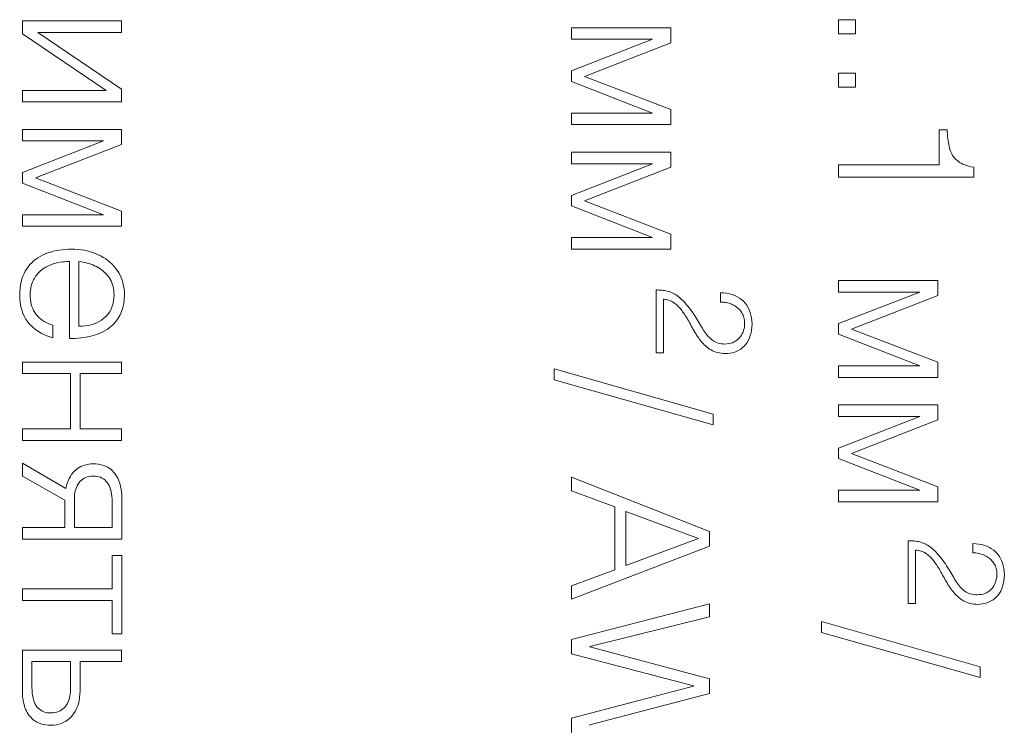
# Model space of a CAD drawing. Header units: millimetres. Extents: x 0 to 420, y 0 to 297.
# Tile 53 of 66: x 327 to 338, y 202 to 210. Entities that reach past the tile are written whole.
import ezdxf

# ---------------------------------------------------------------- set-up
doc = ezdxf.new("R2010")
doc.units = ezdxf.units.MM
doc.linetypes.add('K5LT_THIN', pattern=[0])
doc.layers.add('Слой 1', color=6, linetype='Continuous')

msp = doc.modelspace()

# ---------------------------------------------------------------- linework, layer by layer
at = {"layer": 'Слой 1', "linetype": 'K5LT_THIN', "lineweight": 18}
for p, q in [((327.79, 210.179), (326.676, 210.179)), ((326.676, 210.179), (326.676, 210.036)), ((327.79, 210.05), (327.79, 210.179)), ((336.033, 210.193), (335.843, 210.193)), ((335.843, 210.193), (335.843, 210.035)), ((336.033, 210.035), (336.033, 210.193)), ((326.676, 210.036), (327.617, 209.399)), ((327.79, 209.411), (326.848, 210.05)), ((326.848, 210.05), (327.79, 210.05)), ((333.957, 210.102), (332.843, 210.102)), ((332.843, 210.102), (332.843, 209.973)), ((333.957, 209.933), (333.957, 210.102)), ((335.843, 210.035), (336.033, 210.035)), ((332.843, 209.973), (333.754, 209.973)), ((333.754, 209.973), (332.843, 209.617)), ((332.988, 209.556), (333.957, 209.933)), ((332.843, 209.617), (332.843, 209.499)), ((336.033, 209.594), (335.843, 209.594)), ((335.843, 209.594), (335.843, 209.436)), ((336.033, 209.436), (336.033, 209.594)), ((332.843, 209.499), (333.754, 209.144)), ((333.957, 209.183), (332.988, 209.556)), ((327.617, 209.399), (326.676, 209.399)), ((326.676, 209.399), (326.676, 209.27)), ((327.79, 209.27), (327.79, 209.411)), ((335.843, 209.436), (336.033, 209.436)), ((326.676, 209.27), (327.79, 209.27)), ((333.754, 209.144), (332.843, 209.144)), ((332.843, 209.144), (332.843, 209.015)), ((333.957, 209.015), (333.957, 209.183)), ((332.843, 209.015), (333.957, 209.015)), ((327.79, 208.961), (326.676, 208.961)), ((326.676, 208.961), (326.676, 208.832)), ((327.79, 208.792), (327.79, 208.961)), ((337.061, 208.955), (336.971, 208.955)), ((336.971, 208.955), (336.971, 208.564)), ((337.062, 208.93), (337.061, 208.955)), ((337.064, 208.906), (337.062, 208.93)), ((337.066, 208.882), (337.064, 208.906)), ((326.676, 208.832), (327.587, 208.832)), ((327.587, 208.832), (326.676, 208.477)), ((326.821, 208.416), (327.79, 208.792)), ((337.069, 208.859), (337.066, 208.882)), ((337.072, 208.837), (337.069, 208.859)), ((337.075, 208.815), (337.072, 208.837)), ((337.079, 208.794), (337.075, 208.815)), ((337.083, 208.774), (337.079, 208.794)), ((333.957, 208.704), (332.843, 208.704)), ((332.843, 208.704), (332.843, 208.575)), ((333.957, 208.536), (333.957, 208.704)), ((337.088, 208.754), (337.083, 208.774)), ((337.093, 208.736), (337.088, 208.754)), ((337.099, 208.718), (337.093, 208.736)), ((337.106, 208.701), (337.099, 208.718)), ((337.114, 208.685), (337.106, 208.701)), ((337.123, 208.669), (337.114, 208.685)), ((332.843, 208.575), (333.754, 208.575)), ((333.754, 208.575), (332.843, 208.22)), ((336.971, 208.564), (335.843, 208.564)), ((335.843, 208.564), (335.843, 208.426)), ((337.133, 208.654), (337.123, 208.669)), ((337.145, 208.64), (337.133, 208.654)), ((337.157, 208.627), (337.145, 208.64)), ((337.17, 208.615), (337.157, 208.627)), ((337.185, 208.603), (337.17, 208.615)), ((337.201, 208.591), (337.185, 208.603)), ((337.219, 208.581), (337.201, 208.591)), ((337.238, 208.571), (337.219, 208.581)), ((337.259, 208.563), (337.238, 208.571)), ((337.282, 208.555), (337.259, 208.563)), ((326.676, 208.477), (326.676, 208.358)), ((332.988, 208.159), (333.957, 208.536)), ((337.307, 208.548), (337.282, 208.555)), ((337.333, 208.541), (337.307, 208.548)), ((337.36, 208.536), (337.333, 208.541)), ((337.36, 208.426), (337.36, 208.536)), ((326.676, 208.358), (327.587, 208.003)), ((327.79, 208.043), (326.821, 208.416)), ((335.843, 208.426), (337.36, 208.426)), ((332.843, 208.22), (332.843, 208.101)), ((333.957, 207.786), (332.988, 208.159)), ((327.79, 207.874), (327.79, 208.043)), ((332.843, 208.101), (333.754, 207.746)), ((327.587, 208.003), (326.676, 208.003)), ((326.676, 208.003), (326.676, 207.874)), ((326.676, 207.874), (327.79, 207.874)), ((333.754, 207.746), (332.843, 207.746)), ((332.843, 207.746), (332.843, 207.617)), ((333.957, 207.617), (333.957, 207.786)), ((326.96, 207.573), (326.93, 207.562)), ((326.991, 207.583), (326.96, 207.573)), ((327.022, 207.592), (326.991, 207.583)), ((327.055, 207.599), (327.022, 207.592)), ((327.088, 207.605), (327.055, 207.599)), ((327.122, 207.61), (327.088, 207.605)), ((327.156, 207.613), (327.122, 207.61)), ((327.192, 207.615), (327.156, 207.613)), ((327.228, 207.616), (327.192, 207.615)), ((327.265, 207.615), (327.228, 207.616)), ((327.3, 207.612), (327.265, 207.615)), ((327.335, 207.608), (327.3, 207.612)), ((327.369, 207.603), (327.335, 207.608)), ((327.402, 207.596), (327.369, 207.603)), ((327.435, 207.587), (327.402, 207.596)), ((327.467, 207.577), (327.435, 207.587)), ((327.498, 207.566), (327.467, 207.577)), ((332.843, 207.617), (333.957, 207.617)), ((326.781, 207.464), (326.76, 207.442)), ((326.802, 207.484), (326.781, 207.464)), ((326.825, 207.502), (326.802, 207.484)), ((326.849, 207.519), (326.825, 207.502)), ((326.875, 207.535), (326.849, 207.519)), ((326.902, 207.549), (326.875, 207.535)), ((326.93, 207.562), (326.902, 207.549)), ((327.028, 207.453), (327.051, 207.459)), ((327.051, 207.459), (327.075, 207.465)), ((327.075, 207.465), (327.1, 207.469)), ((327.1, 207.469), (327.125, 207.473)), ((327.125, 207.473), (327.15, 207.475)), ((327.15, 207.475), (327.176, 207.477)), ((327.176, 207.477), (327.203, 207.477)), ((327.203, 207.477), (327.203, 206.611)), ((327.311, 207.477), (327.334, 207.474)), ((327.311, 206.749), (327.311, 207.477)), ((327.334, 207.474), (327.357, 207.47)), ((327.357, 207.47), (327.38, 207.465)), ((327.38, 207.465), (327.402, 207.46)), ((327.402, 207.46), (327.424, 207.453)), ((327.528, 207.553), (327.498, 207.566)), ((327.557, 207.539), (327.528, 207.553)), ((327.584, 207.523), (327.557, 207.539)), ((327.611, 207.506), (327.584, 207.523)), ((327.636, 207.488), (327.611, 207.506)), ((327.659, 207.468), (327.636, 207.488)), ((327.682, 207.448), (327.659, 207.468)), ((326.708, 207.369), (326.694, 207.341)), ((326.724, 207.395), (326.708, 207.369)), ((326.742, 207.419), (326.724, 207.395)), ((326.76, 207.442), (326.742, 207.419)), ((326.837, 207.328), (326.851, 207.345)), ((326.851, 207.345), (326.867, 207.361)), ((326.867, 207.361), (326.884, 207.376)), ((326.884, 207.376), (326.902, 207.39)), ((326.902, 207.39), (326.92, 207.403)), ((326.92, 207.403), (326.94, 207.415)), ((326.94, 207.415), (326.961, 207.426)), ((326.961, 207.426), (326.982, 207.436)), ((326.982, 207.436), (327.005, 207.445)), ((327.005, 207.445), (327.028, 207.453)), ((327.424, 207.453), (327.445, 207.446)), ((327.445, 207.446), (327.466, 207.438)), ((327.466, 207.438), (327.486, 207.43)), ((327.486, 207.43), (327.506, 207.42)), ((327.506, 207.42), (327.526, 207.41)), ((327.526, 207.41), (327.544, 207.398)), ((327.544, 207.398), (327.562, 207.386)), ((327.562, 207.386), (327.579, 207.373)), ((327.579, 207.373), (327.595, 207.359)), ((327.595, 207.359), (327.61, 207.345)), ((327.703, 207.425), (327.682, 207.448)), ((327.723, 207.402), (327.703, 207.425)), ((327.741, 207.377), (327.723, 207.402)), ((327.758, 207.351), (327.741, 207.377)), ((327.772, 207.324), (327.758, 207.351)), ((326.662, 207.248), (326.655, 207.214)), ((326.67, 207.281), (326.662, 207.248)), ((326.681, 207.312), (326.67, 207.281)), ((326.694, 207.341), (326.681, 207.312)), ((326.781, 207.228), (326.789, 207.25)), ((326.789, 207.25), (326.799, 207.271)), ((326.799, 207.271), (326.81, 207.291)), ((326.81, 207.291), (326.823, 207.311)), ((326.823, 207.311), (326.837, 207.328)), ((327.61, 207.345), (327.624, 207.329)), ((327.624, 207.329), (327.637, 207.313)), ((327.637, 207.313), (327.65, 207.296)), ((327.65, 207.296), (327.661, 207.278)), ((327.661, 207.278), (327.671, 207.259)), ((327.671, 207.259), (327.68, 207.239)), ((327.68, 207.239), (327.688, 207.219)), ((327.785, 207.296), (327.772, 207.324)), ((327.796, 207.266), (327.785, 207.296)), ((327.805, 207.236), (327.796, 207.266)), ((327.812, 207.204), (327.805, 207.236)), ((336.957, 207.264), (335.843, 207.264)), ((335.843, 207.264), (335.843, 207.134)), ((336.957, 207.095), (336.957, 207.264)), ((326.646, 207.141), (326.645, 207.102)), ((326.65, 207.179), (326.646, 207.141)), ((326.655, 207.214), (326.65, 207.179)), ((326.762, 207.102), (326.763, 207.13)), ((326.763, 207.13), (326.765, 207.156)), ((326.765, 207.156), (326.769, 207.181)), ((326.769, 207.181), (326.774, 207.205)), ((326.774, 207.205), (326.781, 207.228)), ((327.688, 207.219), (327.694, 207.197)), ((327.694, 207.197), (327.699, 207.175)), ((327.699, 207.175), (327.702, 207.152)), ((327.702, 207.152), (327.704, 207.127)), ((327.704, 207.127), (327.705, 207.102)), ((327.817, 207.171), (327.812, 207.204)), ((327.821, 207.138), (327.817, 207.171)), ((327.822, 207.102), (327.821, 207.138)), ((333.809, 207.158), (333.792, 207.158)), ((333.792, 207.158), (333.792, 206.452)), ((333.825, 207.157), (333.809, 207.158)), ((333.841, 207.156), (333.825, 207.157)), ((333.857, 207.155), (333.841, 207.156)), ((333.873, 207.153), (333.857, 207.155)), ((333.888, 207.151), (333.873, 207.153)), ((333.903, 207.148), (333.888, 207.151)), ((333.918, 207.145), (333.903, 207.148)), ((333.932, 207.141), (333.918, 207.145)), ((333.946, 207.137), (333.932, 207.141)), ((333.96, 207.132), (333.946, 207.137)), ((333.974, 207.126), (333.96, 207.132)), ((333.988, 207.119), (333.974, 207.126)), ((334.551, 207.124), (334.516, 207.126)), ((334.516, 207.126), (334.516, 207.021)), ((334.585, 207.12), (334.551, 207.124)), ((335.843, 207.134), (336.754, 207.134)), ((336.754, 207.134), (335.843, 206.779)), ((326.645, 207.102), (326.647, 207.057)), ((326.647, 207.057), (326.652, 207.014)), ((326.652, 207.014), (326.659, 206.973)), ((326.763, 207.075), (326.762, 207.102)), ((326.765, 207.048), (326.763, 207.075)), ((326.769, 207.022), (326.765, 207.048)), ((326.775, 206.996), (326.769, 207.022)), ((327.698, 207.029), (327.691, 206.995)), ((327.703, 207.065), (327.698, 207.029)), ((327.705, 207.102), (327.703, 207.065)), ((327.814, 207.005), (327.82, 207.052)), ((327.82, 207.052), (327.822, 207.102)), ((333.875, 206.452), (333.875, 207.053)), ((333.875, 207.053), (333.891, 207.052)), ((333.891, 207.052), (333.907, 207.049)), ((333.907, 207.049), (333.922, 207.046)), ((333.922, 207.046), (333.937, 207.042)), ((333.937, 207.042), (333.951, 207.037)), ((333.951, 207.037), (333.965, 207.031)), ((333.965, 207.031), (333.978, 207.024)), ((333.978, 207.024), (333.99, 207.016)), ((334.002, 207.112), (333.988, 207.119)), ((333.99, 207.016), (334.002, 207.007)), ((334.015, 207.103), (334.002, 207.112)), ((334.029, 207.094), (334.015, 207.103)), ((334.042, 207.084), (334.029, 207.094)), ((334.055, 207.074), (334.042, 207.084)), ((334.076, 207.054), (334.055, 207.074)), ((334.096, 207.035), (334.076, 207.054)), ((334.115, 207.016), (334.096, 207.035)), ((334.132, 206.996), (334.115, 207.016)), ((334.516, 207.021), (334.533, 207.021)), ((334.533, 207.021), (334.549, 207.02)), ((334.549, 207.02), (334.564, 207.018)), ((334.564, 207.018), (334.58, 207.015)), ((334.58, 207.015), (334.595, 207.012)), ((334.617, 207.114), (334.585, 207.12)), ((334.647, 207.106), (334.617, 207.114)), ((334.676, 207.095), (334.647, 207.106)), ((334.703, 207.082), (334.676, 207.095)), ((334.728, 207.067), (334.703, 207.082)), ((334.751, 207.05), (334.728, 207.067)), ((334.773, 207.03), (334.751, 207.05)), ((334.793, 207.009), (334.773, 207.03)), ((335.988, 206.718), (336.957, 207.095)), ((326.659, 206.973), (326.668, 206.934)), ((326.668, 206.934), (326.68, 206.898)), ((326.782, 206.972), (326.775, 206.996)), ((326.791, 206.949), (326.782, 206.972)), ((326.802, 206.927), (326.791, 206.949)), ((326.814, 206.906), (326.802, 206.927)), ((326.828, 206.885), (326.814, 206.906)), ((327.653, 206.908), (327.635, 206.882)), ((327.668, 206.935), (327.653, 206.908)), ((327.681, 206.964), (327.668, 206.935)), ((327.691, 206.995), (327.681, 206.964)), ((327.773, 206.877), (327.79, 206.917)), ((327.79, 206.917), (327.804, 206.959)), ((327.804, 206.959), (327.814, 207.005)), ((334.002, 207.007), (334.013, 206.998)), ((334.013, 206.998), (334.024, 206.989)), ((334.024, 206.989), (334.034, 206.979)), ((334.034, 206.979), (334.044, 206.969)), ((334.044, 206.969), (334.054, 206.959)), ((334.054, 206.959), (334.064, 206.948)), ((334.064, 206.948), (334.073, 206.937)), ((334.073, 206.937), (334.082, 206.925)), ((334.082, 206.925), (334.091, 206.913)), ((334.091, 206.913), (334.101, 206.899)), ((334.149, 206.977), (334.132, 206.996)), ((334.165, 206.957), (334.149, 206.977)), ((334.181, 206.937), (334.165, 206.957)), ((334.195, 206.917), (334.181, 206.937)), ((334.208, 206.897), (334.195, 206.917)), ((334.595, 207.012), (334.609, 207.008)), ((334.609, 207.008), (334.624, 207.004)), ((334.624, 207.004), (334.638, 206.998)), ((334.638, 206.998), (334.651, 206.992)), ((334.651, 206.992), (334.665, 206.985)), ((334.665, 206.985), (334.677, 206.978)), ((334.677, 206.978), (334.689, 206.97)), ((334.689, 206.97), (334.701, 206.962)), ((334.701, 206.962), (334.712, 206.953)), ((334.712, 206.953), (334.722, 206.943)), ((334.722, 206.943), (334.732, 206.933)), ((334.732, 206.933), (334.741, 206.922)), ((334.741, 206.922), (334.749, 206.911)), ((334.749, 206.911), (334.757, 206.899)), ((334.811, 206.985), (334.793, 207.009)), ((334.826, 206.96), (334.811, 206.985)), ((334.839, 206.934), (334.826, 206.96)), ((334.85, 206.905), (334.839, 206.934)), ((334.858, 206.875), (334.85, 206.905)), ((326.68, 206.898), (326.695, 206.864)), ((326.695, 206.864), (326.712, 206.833)), ((326.712, 206.833), (326.731, 206.804)), ((326.731, 206.804), (326.753, 206.778)), ((326.844, 206.866), (326.828, 206.885)), ((326.86, 206.848), (326.844, 206.866)), ((326.879, 206.832), (326.86, 206.848)), ((326.898, 206.817), (326.879, 206.832)), ((326.92, 206.803), (326.898, 206.817)), ((326.942, 206.791), (326.92, 206.803)), ((327.538, 206.803), (327.51, 206.789)), ((327.565, 206.82), (327.538, 206.803)), ((327.591, 206.839), (327.565, 206.82)), ((327.614, 206.86), (327.591, 206.839)), ((327.635, 206.882), (327.614, 206.86)), ((327.697, 206.772), (327.726, 206.804)), ((327.726, 206.804), (327.751, 206.839)), ((327.751, 206.839), (327.773, 206.877)), ((334.101, 206.899), (334.111, 206.885)), ((334.111, 206.885), (334.121, 206.87)), ((334.121, 206.87), (334.131, 206.854)), ((334.131, 206.854), (334.14, 206.839)), ((334.14, 206.839), (334.15, 206.823)), ((334.15, 206.823), (334.159, 206.806)), ((334.159, 206.806), (334.168, 206.789)), ((334.221, 206.877), (334.208, 206.897)), ((334.234, 206.857), (334.221, 206.877)), ((334.246, 206.838), (334.234, 206.857)), ((334.258, 206.818), (334.246, 206.838)), ((334.269, 206.8), (334.258, 206.818)), ((334.281, 206.781), (334.269, 206.8)), ((334.757, 206.899), (334.764, 206.886)), ((334.764, 206.886), (334.77, 206.874)), ((334.77, 206.874), (334.775, 206.86)), ((334.775, 206.86), (334.779, 206.847)), ((334.779, 206.847), (334.783, 206.832)), ((334.783, 206.832), (334.785, 206.818)), ((334.785, 206.818), (334.787, 206.803)), ((334.787, 206.803), (334.787, 206.787)), ((334.865, 206.844), (334.858, 206.875)), ((334.869, 206.811), (334.865, 206.844)), ((334.87, 206.776), (334.869, 206.811)), ((326.753, 206.778), (326.776, 206.754)), ((326.776, 206.754), (326.802, 206.731)), ((326.802, 206.731), (326.828, 206.71)), ((326.828, 206.71), (326.856, 206.691)), ((326.856, 206.691), (326.886, 206.674)), ((326.966, 206.78), (326.942, 206.791)), ((326.992, 206.771), (326.966, 206.78)), ((327.018, 206.763), (326.992, 206.771)), ((327.018, 206.62), (327.018, 206.763)), ((327.347, 206.75), (327.311, 206.749)), ((327.382, 206.754), (327.347, 206.75)), ((327.416, 206.759), (327.382, 206.754)), ((327.449, 206.767), (327.416, 206.759)), ((327.48, 206.777), (327.449, 206.767)), ((327.51, 206.789), (327.48, 206.777)), ((327.543, 206.67), (327.587, 206.691)), ((327.587, 206.691), (327.627, 206.715)), ((327.627, 206.715), (327.664, 206.742)), ((327.664, 206.742), (327.697, 206.772)), ((334.168, 206.789), (334.178, 206.772)), ((334.178, 206.772), (334.187, 206.754)), ((334.187, 206.754), (334.197, 206.737)), ((334.197, 206.737), (334.207, 206.72)), ((334.207, 206.72), (334.217, 206.702)), ((334.217, 206.702), (334.227, 206.685)), ((334.227, 206.685), (334.238, 206.668)), ((334.292, 206.763), (334.281, 206.781)), ((334.302, 206.745), (334.292, 206.763)), ((334.313, 206.727), (334.302, 206.745)), ((334.323, 206.71), (334.313, 206.727)), ((334.333, 206.694), (334.323, 206.71)), ((334.344, 206.678), (334.333, 206.694)), ((334.769, 206.685), (334.761, 206.667)), ((334.776, 206.704), (334.769, 206.685)), ((334.781, 206.723), (334.776, 206.704)), ((334.784, 206.744), (334.781, 206.723)), ((334.787, 206.765), (334.784, 206.744)), ((334.787, 206.787), (334.787, 206.765)), ((334.859, 206.675), (334.865, 206.707)), ((334.865, 206.707), (334.868, 206.74)), ((334.868, 206.74), (334.87, 206.776)), ((335.843, 206.779), (335.843, 206.661)), ((336.957, 206.345), (335.988, 206.718)), ((326.886, 206.674), (326.917, 206.658)), ((326.917, 206.658), (326.949, 206.644)), ((326.949, 206.644), (326.983, 206.631)), ((326.983, 206.631), (327.018, 206.62)), ((327.203, 206.611), (327.269, 206.613)), ((327.269, 206.613), (327.331, 206.618)), ((327.331, 206.618), (327.389, 206.626)), ((327.389, 206.626), (327.444, 206.638)), ((327.444, 206.638), (327.495, 206.652)), ((327.495, 206.652), (327.543, 206.67)), ((334.238, 206.668), (334.248, 206.651)), ((334.248, 206.651), (334.259, 206.634)), ((334.259, 206.634), (334.271, 206.618)), ((334.271, 206.618), (334.282, 206.602)), ((334.282, 206.602), (334.294, 206.586)), ((334.294, 206.586), (334.307, 206.571)), ((334.355, 206.663), (334.344, 206.678)), ((334.367, 206.649), (334.355, 206.663)), ((334.379, 206.636), (334.367, 206.649)), ((334.391, 206.623), (334.379, 206.636)), ((334.403, 206.611), (334.391, 206.623)), ((334.416, 206.6), (334.403, 206.611)), ((334.429, 206.59), (334.416, 206.6)), ((334.443, 206.581), (334.429, 206.59)), ((334.458, 206.573), (334.443, 206.581)), ((334.473, 206.566), (334.458, 206.573)), ((334.669, 206.573), (334.65, 206.565)), ((334.685, 206.582), (334.669, 206.573)), ((334.701, 206.593), (334.685, 206.582)), ((334.716, 206.605), (334.701, 206.593)), ((334.729, 206.619), (334.716, 206.605)), ((334.741, 206.634), (334.729, 206.619)), ((334.752, 206.65), (334.741, 206.634)), ((334.761, 206.667), (334.752, 206.65)), ((334.816, 206.569), (334.83, 206.593)), ((334.83, 206.593), (334.841, 206.618)), ((334.841, 206.618), (334.851, 206.646)), ((334.851, 206.646), (334.859, 206.675)), ((335.843, 206.661), (336.754, 206.306)), ((334.307, 206.571), (334.32, 206.557)), ((334.32, 206.557), (334.334, 206.543)), ((334.334, 206.543), (334.348, 206.53)), ((334.348, 206.53), (334.363, 206.517)), ((334.363, 206.517), (334.378, 206.505)), ((334.378, 206.505), (334.394, 206.494)), ((334.394, 206.494), (334.41, 206.484)), ((334.41, 206.484), (334.428, 206.475)), ((334.428, 206.475), (334.446, 206.467)), ((334.446, 206.467), (334.465, 206.46)), ((334.49, 206.561), (334.473, 206.566)), ((334.508, 206.556), (334.49, 206.561)), ((334.526, 206.553), (334.508, 206.556)), ((334.546, 206.551), (334.526, 206.553)), ((334.566, 206.55), (334.546, 206.551)), ((334.589, 206.552), (334.566, 206.55)), ((334.611, 206.555), (334.589, 206.552)), ((334.631, 206.559), (334.611, 206.555)), ((334.65, 206.565), (334.631, 206.559)), ((334.676, 206.46), (334.7, 206.47)), ((334.7, 206.47), (334.722, 206.481)), ((334.722, 206.481), (334.743, 206.494)), ((334.743, 206.494), (334.763, 206.51)), ((334.763, 206.51), (334.782, 206.527)), ((334.782, 206.527), (334.8, 206.547)), ((334.8, 206.547), (334.816, 206.569)), ((333.792, 206.452), (333.875, 206.452)), ((334.465, 206.46), (334.484, 206.454)), ((334.484, 206.454), (334.505, 206.45)), ((334.505, 206.45), (334.527, 206.447)), ((334.527, 206.447), (334.549, 206.444)), ((334.549, 206.444), (334.572, 206.443)), ((334.572, 206.443), (334.6, 206.445)), ((334.6, 206.445), (334.626, 206.448)), ((334.626, 206.448), (334.652, 206.453)), ((334.652, 206.453), (334.676, 206.46)), ((327.79, 206.347), (326.676, 206.347)), ((326.676, 206.347), (326.676, 206.218)), ((327.79, 206.218), (327.79, 206.347)), ((334.434, 205.764), (332.649, 206.27)), ((332.649, 206.27), (332.649, 206.148)), ((336.754, 206.306), (335.843, 206.306)), ((335.843, 206.306), (335.843, 206.176)), ((336.957, 206.176), (336.957, 206.345)), ((326.676, 206.218), (327.216, 206.218)), ((327.216, 206.218), (327.216, 205.597)), ((327.323, 205.597), (327.323, 206.218)), ((327.323, 206.218), (327.79, 206.218)), ((332.649, 206.148), (334.434, 205.642)), ((335.843, 206.176), (336.957, 206.176)), ((336.957, 205.866), (335.843, 205.866)), ((335.843, 205.866), (335.843, 205.737)), ((336.957, 205.698), (336.957, 205.866)), ((334.434, 205.642), (334.434, 205.764)), ((335.843, 205.737), (336.754, 205.737)), ((336.754, 205.737), (335.843, 205.382)), ((335.988, 205.321), (336.957, 205.698)), ((327.216, 205.597), (326.676, 205.597)), ((326.676, 205.597), (326.676, 205.468)), ((327.79, 205.597), (327.323, 205.597)), ((327.79, 205.468), (327.79, 205.597)), ((326.676, 205.468), (327.79, 205.468)), ((335.843, 205.382), (335.843, 205.263)), ((335.843, 205.263), (336.754, 204.908)), ((336.957, 204.948), (335.988, 205.321)), ((327.162, 204.928), (326.676, 205.212)), ((326.676, 205.212), (326.676, 205.066)), ((327.275, 205.136), (327.258, 205.12)), ((327.293, 205.151), (327.275, 205.136)), ((327.312, 205.163), (327.293, 205.151)), ((327.332, 205.174), (327.312, 205.163)), ((327.353, 205.183), (327.332, 205.174)), ((327.375, 205.191), (327.353, 205.183)), ((327.397, 205.197), (327.375, 205.191)), ((327.421, 205.201), (327.397, 205.197)), ((327.445, 205.204), (327.421, 205.201)), ((327.47, 205.204), (327.445, 205.204)), ((327.502, 205.203), (327.47, 205.204)), ((327.532, 205.199), (327.502, 205.203)), ((327.559, 205.194), (327.532, 205.199)), ((327.585, 205.187), (327.559, 205.194)), ((327.609, 205.178), (327.585, 205.187)), ((327.631, 205.168), (327.609, 205.178)), ((327.651, 205.156), (327.631, 205.168)), ((327.669, 205.143), (327.651, 205.156)), ((327.686, 205.127), (327.669, 205.143)), ((326.676, 205.066), (327.151, 204.797)), ((327.201, 205.038), (327.19, 205.013)), ((327.214, 205.061), (327.201, 205.038)), ((327.227, 205.083), (327.214, 205.061)), ((327.242, 205.102), (327.227, 205.083)), ((327.258, 205.12), (327.242, 205.102)), ((327.339, 205.021), (327.354, 205.033)), ((327.354, 205.033), (327.37, 205.043)), ((327.37, 205.043), (327.388, 205.051)), ((327.388, 205.051), (327.407, 205.057)), ((327.407, 205.057), (327.427, 205.062)), ((327.427, 205.062), (327.448, 205.065)), ((327.448, 205.065), (327.47, 205.066)), ((327.47, 205.066), (327.492, 205.066)), ((327.492, 205.066), (327.513, 205.063)), ((327.513, 205.063), (327.533, 205.059)), ((327.533, 205.059), (327.551, 205.053)), ((327.551, 205.053), (327.568, 205.045)), ((327.568, 205.045), (327.585, 205.035)), ((327.585, 205.035), (327.6, 205.024)), ((327.6, 205.024), (327.614, 205.011)), ((327.7, 205.111), (327.686, 205.127)), ((327.714, 205.095), (327.7, 205.111)), ((327.726, 205.078), (327.714, 205.095)), ((327.737, 205.061), (327.726, 205.078)), ((327.747, 205.043), (327.737, 205.061)), ((327.755, 205.025), (327.747, 205.043)), ((327.763, 205.007), (327.755, 205.025)), ((334.393, 204.444), (332.843, 205.053)), ((332.843, 205.053), (332.843, 204.903)), ((327.17, 204.958), (327.162, 204.928)), ((327.179, 204.987), (327.17, 204.958)), ((327.19, 205.013), (327.179, 204.987)), ((327.269, 204.9), (327.275, 204.92)), ((327.275, 204.92), (327.283, 204.94)), ((327.283, 204.94), (327.291, 204.959)), ((327.291, 204.959), (327.301, 204.976)), ((327.301, 204.976), (327.313, 204.993)), ((327.313, 204.993), (327.325, 205.008)), ((327.325, 205.008), (327.339, 205.021)), ((327.614, 205.011), (327.626, 204.996)), ((327.626, 204.996), (327.638, 204.98)), ((327.638, 204.98), (327.649, 204.961)), ((327.649, 204.961), (327.658, 204.94)), ((327.658, 204.94), (327.666, 204.918)), ((327.666, 204.918), (327.672, 204.894)), ((327.769, 204.988), (327.763, 205.007)), ((327.774, 204.969), (327.769, 204.988)), ((327.778, 204.951), (327.774, 204.969)), ((327.781, 204.933), (327.778, 204.951)), ((327.785, 204.916), (327.781, 204.933)), ((327.787, 204.899), (327.785, 204.916)), ((336.957, 204.779), (336.957, 204.948)), ((327.259, 204.832), (327.261, 204.856)), ((327.259, 204.808), (327.259, 204.832)), ((327.259, 204.489), (327.259, 204.808)), ((327.261, 204.856), (327.265, 204.878)), ((327.265, 204.878), (327.269, 204.9)), ((327.672, 204.894), (327.677, 204.868)), ((327.677, 204.868), (327.681, 204.84)), ((327.681, 204.84), (327.683, 204.811)), ((327.683, 204.811), (327.684, 204.779)), ((327.789, 204.884), (327.787, 204.899)), ((327.791, 204.87), (327.789, 204.884)), ((327.791, 204.857), (327.791, 204.87)), ((327.792, 204.844), (327.791, 204.857)), ((327.792, 204.833), (327.792, 204.844)), ((327.792, 204.359), (327.792, 204.833)), ((332.843, 204.903), (333.329, 204.72)), ((336.754, 204.908), (335.843, 204.908)), ((335.843, 204.908), (335.843, 204.779)), ((327.151, 204.797), (327.151, 204.489)), ((327.684, 204.779), (327.684, 204.489)), ((333.329, 204.72), (333.329, 204.013)), ((335.843, 204.779), (336.957, 204.779)), ((333.454, 204.063), (333.454, 204.67)), ((333.454, 204.67), (334.269, 204.366)), ((327.151, 204.489), (326.676, 204.489)), ((326.676, 204.489), (326.676, 204.359)), ((327.684, 204.489), (327.259, 204.489)), ((326.676, 204.359), (327.792, 204.359)), ((334.269, 204.366), (333.454, 204.063)), ((334.393, 204.278), (334.393, 204.444)), ((332.843, 203.685), (334.393, 204.278)), ((336.642, 204.341), (336.625, 204.341)), ((336.625, 204.341), (336.625, 203.635)), ((336.659, 204.34), (336.642, 204.341)), ((336.675, 204.339), (336.659, 204.34)), ((336.691, 204.338), (336.675, 204.339)), ((336.706, 204.336), (336.691, 204.338)), ((336.721, 204.334), (336.706, 204.336)), ((336.736, 204.331), (336.721, 204.334)), ((336.751, 204.328), (336.736, 204.331)), ((336.765, 204.324), (336.751, 204.328)), ((336.779, 204.32), (336.765, 204.324)), ((336.794, 204.315), (336.779, 204.32)), ((336.807, 204.309), (336.794, 204.315)), ((336.821, 204.302), (336.807, 204.309)), ((336.835, 204.295), (336.821, 204.302)), ((336.849, 204.286), (336.835, 204.295)), ((336.862, 204.277), (336.849, 204.286)), ((336.876, 204.267), (336.862, 204.277)), ((336.889, 204.257), (336.876, 204.267)), ((336.909, 204.237), (336.889, 204.257)), ((337.385, 204.307), (337.35, 204.309)), ((337.35, 204.309), (337.35, 204.204)), ((337.418, 204.303), (337.385, 204.307)), ((337.45, 204.297), (337.418, 204.303)), ((337.481, 204.289), (337.45, 204.297)), ((337.509, 204.278), (337.481, 204.289)), ((337.536, 204.265), (337.509, 204.278)), ((337.561, 204.25), (337.536, 204.265)), ((337.585, 204.233), (337.561, 204.25)), ((327.792, 204.175), (327.684, 204.175)), ((327.684, 204.175), (327.684, 203.8)), ((327.792, 203.296), (327.792, 204.175)), ((336.708, 203.635), (336.708, 204.236)), ((336.708, 204.236), (336.725, 204.235)), ((336.725, 204.235), (336.74, 204.232)), ((336.74, 204.232), (336.756, 204.229)), ((336.756, 204.229), (336.77, 204.225)), ((336.77, 204.225), (336.785, 204.22)), ((336.785, 204.22), (336.798, 204.214)), ((336.798, 204.214), (336.811, 204.207)), ((336.811, 204.207), (336.824, 204.199)), ((336.824, 204.199), (336.835, 204.19)), ((336.835, 204.19), (336.846, 204.181)), ((336.846, 204.181), (336.857, 204.172)), ((336.857, 204.172), (336.868, 204.162)), ((336.868, 204.162), (336.878, 204.152)), ((336.878, 204.152), (336.888, 204.142)), ((336.888, 204.142), (336.897, 204.131)), ((336.929, 204.218), (336.909, 204.237)), ((336.948, 204.199), (336.929, 204.218)), ((336.966, 204.179), (336.948, 204.199)), ((336.983, 204.16), (336.966, 204.179)), ((336.999, 204.14), (336.983, 204.16)), ((337.014, 204.12), (336.999, 204.14)), ((337.35, 204.204), (337.366, 204.204)), ((337.366, 204.204), (337.382, 204.203)), ((337.382, 204.203), (337.398, 204.201)), ((337.398, 204.201), (337.413, 204.198)), ((337.413, 204.198), (337.428, 204.195)), ((337.428, 204.195), (337.443, 204.191)), ((337.443, 204.191), (337.457, 204.187)), ((337.457, 204.187), (337.471, 204.181)), ((337.471, 204.181), (337.485, 204.175)), ((337.485, 204.175), (337.498, 204.168)), ((337.498, 204.168), (337.511, 204.161)), ((337.511, 204.161), (337.523, 204.153)), ((337.523, 204.153), (337.534, 204.145)), ((337.534, 204.145), (337.545, 204.136)), ((337.607, 204.213), (337.585, 204.233)), ((337.627, 204.192), (337.607, 204.213)), ((337.644, 204.168), (337.627, 204.192)), ((337.66, 204.143), (337.644, 204.168)), ((337.673, 204.117), (337.66, 204.143)), ((336.897, 204.131), (336.907, 204.12)), ((336.907, 204.12), (336.916, 204.108)), ((336.916, 204.108), (336.924, 204.096)), ((336.924, 204.096), (336.934, 204.082)), ((336.934, 204.082), (336.944, 204.068)), ((336.944, 204.068), (336.954, 204.053)), ((336.954, 204.053), (336.964, 204.037)), ((336.964, 204.037), (336.974, 204.022)), ((337.028, 204.1), (337.014, 204.12)), ((337.042, 204.08), (337.028, 204.1)), ((337.054, 204.06), (337.042, 204.08)), ((337.067, 204.04), (337.054, 204.06)), ((337.079, 204.021), (337.067, 204.04)), ((337.545, 204.136), (337.556, 204.126)), ((337.556, 204.126), (337.565, 204.116)), ((337.565, 204.116), (337.574, 204.105)), ((337.574, 204.105), (337.583, 204.094)), ((337.583, 204.094), (337.59, 204.082)), ((337.59, 204.082), (337.597, 204.069)), ((337.597, 204.069), (337.603, 204.057)), ((337.603, 204.057), (337.609, 204.043)), ((337.609, 204.043), (337.613, 204.03)), ((337.613, 204.03), (337.616, 204.015)), ((337.683, 204.088), (337.673, 204.117)), ((337.692, 204.059), (337.683, 204.088)), ((337.698, 204.027), (337.692, 204.059)), ((333.329, 204.013), (332.843, 203.835)), ((336.974, 204.022), (336.983, 204.006)), ((336.983, 204.006), (336.992, 203.989)), ((336.992, 203.989), (337.002, 203.972)), ((337.002, 203.972), (337.011, 203.955)), ((337.011, 203.955), (337.02, 203.937)), ((337.02, 203.937), (337.03, 203.92)), ((337.03, 203.92), (337.04, 203.903)), ((337.091, 204.001), (337.079, 204.021)), ((337.103, 203.983), (337.091, 204.001)), ((337.114, 203.964), (337.103, 203.983)), ((337.125, 203.946), (337.114, 203.964)), ((337.136, 203.928), (337.125, 203.946)), ((337.146, 203.91), (337.136, 203.928)), ((337.618, 203.927), (337.614, 203.906)), ((337.616, 204.015), (337.619, 204.001)), ((337.62, 203.948), (337.618, 203.927)), ((337.619, 204.001), (337.62, 203.986)), ((337.62, 203.986), (337.621, 203.97)), ((337.621, 203.97), (337.62, 203.948)), ((337.702, 203.994), (337.698, 204.027)), ((337.698, 203.89), (337.702, 203.923)), ((337.704, 203.959), (337.702, 203.994)), ((337.702, 203.923), (337.704, 203.959)), ((332.843, 203.835), (332.843, 203.685)), ((337.04, 203.903), (337.05, 203.885)), ((337.05, 203.885), (337.06, 203.868)), ((337.06, 203.868), (337.071, 203.851)), ((337.071, 203.851), (337.082, 203.834)), ((337.082, 203.834), (337.093, 203.818)), ((337.093, 203.818), (337.104, 203.801)), ((337.156, 203.893), (337.146, 203.91)), ((337.167, 203.877), (337.156, 203.893)), ((337.178, 203.861), (337.167, 203.877)), ((337.189, 203.847), (337.178, 203.861)), ((337.2, 203.832), (337.189, 203.847)), ((337.212, 203.819), (337.2, 203.832)), ((337.224, 203.806), (337.212, 203.819)), ((337.574, 203.817), (337.562, 203.802)), ((337.585, 203.833), (337.574, 203.817)), ((337.595, 203.85), (337.585, 203.833)), ((337.602, 203.868), (337.595, 203.85)), ((337.609, 203.887), (337.602, 203.868)), ((337.614, 203.906), (337.609, 203.887)), ((337.675, 203.801), (337.685, 203.829)), ((337.685, 203.829), (337.692, 203.858)), ((337.692, 203.858), (337.698, 203.89)), ((327.684, 203.8), (326.676, 203.8)), ((326.676, 203.8), (326.676, 203.671)), ((337.104, 203.801), (337.115, 203.785)), ((337.115, 203.785), (337.128, 203.769)), ((337.128, 203.769), (337.14, 203.754)), ((337.14, 203.754), (337.153, 203.74)), ((337.153, 203.74), (337.167, 203.726)), ((337.167, 203.726), (337.181, 203.713)), ((337.181, 203.713), (337.196, 203.7)), ((337.196, 203.7), (337.212, 203.689)), ((337.236, 203.794), (337.224, 203.806)), ((337.249, 203.783), (337.236, 203.794)), ((337.262, 203.773), (337.249, 203.783)), ((337.276, 203.764), (337.262, 203.773)), ((337.291, 203.756), (337.276, 203.764)), ((337.307, 203.749), (337.291, 203.756)), ((337.324, 203.744), (337.307, 203.749)), ((337.341, 203.74), (337.324, 203.744)), ((337.36, 203.736), (337.341, 203.74)), ((337.379, 203.734), (337.36, 203.736)), ((337.399, 203.733), (337.379, 203.734)), ((337.422, 203.735), (337.399, 203.733)), ((337.444, 203.738), (337.422, 203.735)), ((337.465, 203.742), (337.444, 203.738)), ((337.484, 203.748), (337.465, 203.742)), ((337.502, 203.756), (337.484, 203.748)), ((337.519, 203.765), (337.502, 203.756)), ((337.535, 203.776), (337.519, 203.765)), ((337.549, 203.788), (337.535, 203.776)), ((337.562, 203.802), (337.549, 203.788)), ((337.597, 203.693), (337.616, 203.71)), ((337.616, 203.71), (337.634, 203.73)), ((337.634, 203.73), (337.649, 203.752)), ((337.649, 203.752), (337.663, 203.776)), ((337.663, 203.776), (337.675, 203.801)), ((326.676, 203.671), (327.684, 203.671)), ((327.684, 203.671), (327.684, 203.296)), ((334.393, 203.633), (332.843, 203.233)), ((334.393, 203.487), (334.393, 203.633)), ((336.625, 203.635), (336.708, 203.635)), ((337.212, 203.689), (337.227, 203.677)), ((337.227, 203.677), (337.244, 203.667)), ((337.244, 203.667), (337.261, 203.658)), ((337.261, 203.658), (337.279, 203.65)), ((337.279, 203.65), (337.298, 203.643)), ((337.298, 203.643), (337.318, 203.637)), ((337.318, 203.637), (337.338, 203.633)), ((337.338, 203.633), (337.36, 203.63)), ((337.36, 203.63), (337.382, 203.627)), ((337.382, 203.627), (337.406, 203.626)), ((337.406, 203.626), (337.433, 203.628)), ((337.433, 203.628), (337.46, 203.631)), ((337.46, 203.631), (337.485, 203.636)), ((337.485, 203.636), (337.51, 203.643)), ((337.51, 203.643), (337.533, 203.653)), ((337.533, 203.653), (337.555, 203.664)), ((337.555, 203.664), (337.577, 203.677)), ((337.577, 203.677), (337.597, 203.693)), ((333.049, 203.154), (334.393, 203.487)), ((337.434, 202.926), (335.649, 203.432)), ((335.649, 203.432), (335.649, 203.31)), ((327.684, 203.296), (327.792, 203.296)), ((335.649, 203.31), (337.434, 202.804)), ((332.843, 203.233), (332.843, 203.071)), ((333.049, 203.148), (333.049, 203.154)), ((334.393, 202.789), (333.049, 203.148)), ((327.79, 203.113), (326.676, 203.113)), ((326.676, 203.113), (326.676, 202.639)), ((327.79, 202.984), (327.79, 203.113)), ((332.843, 203.071), (334.211, 202.712)), ((326.783, 202.693), (326.783, 202.984)), ((326.783, 202.984), (327.216, 202.984)), ((327.216, 202.984), (327.216, 202.664)), ((327.323, 202.655), (327.323, 202.984)), ((327.323, 202.984), (327.79, 202.984)), ((337.434, 202.804), (337.434, 202.926)), ((334.211, 202.707), (332.843, 202.348)), ((334.211, 202.712), (334.211, 202.707)), ((334.393, 202.626), (334.393, 202.789)), ((326.676, 202.639), (326.675, 202.628)), ((326.675, 202.628), (326.676, 202.615)), ((326.676, 202.615), (326.677, 202.602)), ((326.677, 202.602), (326.678, 202.588)), ((326.784, 202.661), (326.783, 202.693)), ((326.786, 202.632), (326.784, 202.661)), ((326.79, 202.604), (326.786, 202.632)), ((326.795, 202.578), (326.79, 202.604)), ((327.209, 202.594), (327.204, 202.572)), ((327.213, 202.616), (327.209, 202.594)), ((327.215, 202.64), (327.213, 202.616)), ((327.216, 202.664), (327.215, 202.64)), ((327.318, 202.579), (327.322, 202.616)), ((327.322, 202.616), (327.323, 202.655)), ((333.049, 202.273), (334.393, 202.626)), ((326.678, 202.588), (326.68, 202.573)), ((326.68, 202.573), (326.683, 202.557)), ((326.683, 202.557), (326.686, 202.54)), ((326.686, 202.54), (326.689, 202.522)), ((326.689, 202.522), (326.694, 202.503)), ((326.694, 202.503), (326.698, 202.484)), ((326.698, 202.484), (326.704, 202.465)), ((326.801, 202.554), (326.795, 202.578)), ((326.808, 202.532), (326.801, 202.554)), ((326.817, 202.511), (326.808, 202.532)), ((326.827, 202.493), (326.817, 202.511)), ((326.839, 202.476), (326.827, 202.493)), ((327.17, 202.496), (327.158, 202.479)), ((327.181, 202.514), (327.17, 202.496)), ((327.19, 202.532), (327.181, 202.514)), ((327.198, 202.552), (327.19, 202.532)), ((327.204, 202.572), (327.198, 202.552)), ((327.294, 202.478), (327.304, 202.51)), ((327.304, 202.51), (327.312, 202.543)), ((327.312, 202.543), (327.318, 202.579)), ((326.704, 202.465), (326.712, 202.447)), ((326.712, 202.447), (326.72, 202.429)), ((326.72, 202.429), (326.73, 202.411)), ((326.73, 202.411), (326.741, 202.394)), ((326.741, 202.394), (326.753, 202.377)), ((326.753, 202.377), (326.767, 202.361)), ((326.852, 202.461), (326.839, 202.476)), ((326.866, 202.448), (326.852, 202.461)), ((326.882, 202.437), (326.866, 202.448)), ((326.898, 202.427), (326.882, 202.437)), ((326.915, 202.419), (326.898, 202.427)), ((326.934, 202.413), (326.915, 202.419)), ((326.954, 202.409), (326.934, 202.413)), ((326.975, 202.407), (326.954, 202.409)), ((326.997, 202.406), (326.975, 202.407)), ((327.019, 202.407), (326.997, 202.406)), ((327.041, 202.41), (327.019, 202.407)), ((327.061, 202.415), (327.041, 202.41)), ((327.08, 202.421), (327.061, 202.415)), ((327.098, 202.43), (327.08, 202.421)), ((327.115, 202.44), (327.098, 202.43)), ((327.13, 202.451), (327.115, 202.44)), ((327.145, 202.464), (327.13, 202.451)), ((327.158, 202.479), (327.145, 202.464)), ((327.211, 202.35), (327.232, 202.372)), ((327.232, 202.372), (327.25, 202.396)), ((327.25, 202.396), (327.267, 202.421)), ((327.267, 202.421), (327.281, 202.449)), ((327.281, 202.449), (327.294, 202.478)), ((326.767, 202.361), (326.781, 202.345)), ((326.781, 202.345), (326.798, 202.33)), ((326.798, 202.33), (326.816, 202.316)), ((326.816, 202.316), (326.836, 202.304)), ((326.836, 202.304), (326.858, 202.294)), ((326.858, 202.294), (326.882, 202.285)), ((326.882, 202.285), (326.908, 202.278)), ((326.908, 202.278), (326.935, 202.273)), ((326.935, 202.273), (326.965, 202.27)), ((326.965, 202.27), (326.997, 202.268)), ((326.997, 202.268), (327.028, 202.269)), ((327.028, 202.269), (327.059, 202.274)), ((327.059, 202.274), (327.088, 202.28)), ((327.088, 202.28), (327.115, 202.289)), ((327.115, 202.289), (327.141, 202.301)), ((327.141, 202.301), (327.166, 202.315)), ((327.166, 202.315), (327.189, 202.331)), ((327.189, 202.331), (327.211, 202.35)), ((332.843, 202.348), (332.843, 202.187)), ((333.049, 202.267), (333.049, 202.273))]:
    msp.add_line(p, q, dxfattribs=at)

doc.saveas('drawing.dxf')
